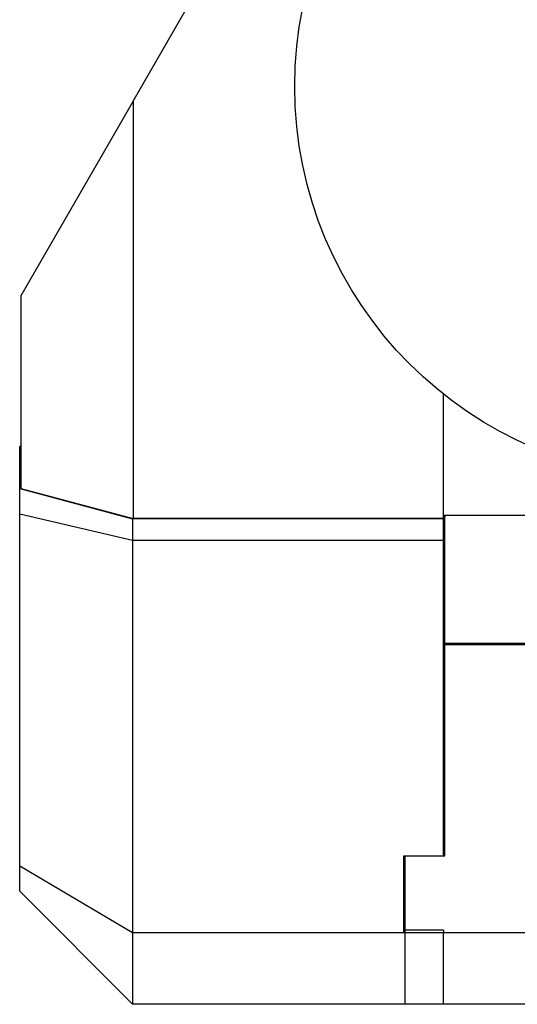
# Model space of a CAD drawing. Header units: inches. Extents: x 0 to 20790, y -12 to 14700.
# Tile 171 of 184: x 13250 to 13854, y 10944 to 12138. Entities that reach past the tile are written whole.
import ezdxf

# ---------------------------------------------------------------- set-up
doc = ezdxf.new("R2010")
doc.units = ezdxf.units.IN
doc.layers.add('1', color=7, linetype='Continuous', true_color=0xffffff)

msp = doc.modelspace()

# ---------------------------------------------------------------- linework, layer by layer
at = {"layer": '1', "color": 2, "linetype": 'Continuous', "lineweight": 25}
for p, q in [((13387.693, 12039.251), (13458.291, 12161.532)), ((13387.693, 12039.251), (13251.497, 11803.354)), ((13387.693, 12039.251), (13387.693, 11533.147)), ((13251.497, 11803.354), (13251.497, 11569.733)), ((13764.497, 11533.151), (13764.497, 11683.965)), ((13251.499, 11621.012), (13249.997, 11620.61)), ((13249.997, 11569.472), (13249.997, 11620.61)), ((13249.997, 11569.472), (13387.072, 11532.743)), ((13249.997, 11538.387), (13249.997, 11569.472)), ((13251.497, 11569.638), (13251.497, 11569.731)), ((13251.497, 11569.638), (13387.694, 11533.145)), ((13249.997, 11111.396), (13249.997, 11538.387)), ((13387.072, 11506.576), (13249.997, 11538.387)), ((13764.497, 11536.881), (13764.746, 11537.13)), ((13764.497, 11537.13), (14169.563, 11537.13)), ((13764.497, 11535.13), (13765.997, 11535.13)), ((13765.997, 11537.129), (13765.997, 11535.129)), ((13765.997, 11532.458), (13765.997, 11535.13)), ((13764.497, 11532.743), (13387.072, 11532.743)), ((13387.072, 11532.743), (13387.072, 11506.576)), ((13764.497, 11533.145), (13387.694, 11533.145)), ((13764.497, 11532.743), (13764.497, 11533.145)), ((13764.497, 11506.576), (13764.497, 11532.743)), ((13764.497, 11506.678), (13764.497, 11532.458)), ((13764.497, 11532.458), (13765.997, 11532.458)), ((13765.997, 11506.678), (13765.997, 11532.458)), ((13764.497, 11506.576), (13387.072, 11506.576)), ((13387.072, 11506.576), (13387.072, 11030.577)), ((13764.497, 11506.678), (13765.997, 11506.678)), ((13764.497, 11488.941), (13764.497, 11506.576)), ((13765.997, 11124.13), (13765.997, 11506.678)), ((13764.497, 11124.13), (13764.497, 11488.938)), ((13954.994, 11381.63), (13765.997, 11381.63)), ((13943.497, 11381.507), (13765.997, 11381.507)), ((13954.995, 11380.13), (13765.997, 11380.13)), ((13716.514, 11030.577), (13716.514, 11124.103)), ((13716.514, 11124.103), (13764.497, 11124.103)), ((13718.046, 11033.957), (13717.997, 11124.104)), ((13764.497, 11124.103), (13764.497, 11124.133)), ((13764.497, 11124.13), (13765.997, 11124.13)), ((13249.997, 11081.082), (13249.997, 11111.396)), ((13387.072, 11030.577), (13249.997, 11111.396)), ((13387.072, 10944.007), (13249.997, 11081.082)), ((13716.548, 11030.775), (13716.514, 11092.927)), ((13716.546, 11033.982), (13716.514, 11033.982)), ((13717.997, 11033.957), (13718.046, 11033.957)), ((13717.997, 11030.577), (13717.997, 11033.957)), ((13764.497, 11033.982), (13718.047, 11033.982)), ((13764.497, 11033.982), (13764.497, 11030.577)), ((13716.514, 11030.577), (13387.072, 11030.577)), ((13387.072, 11030.577), (13387.072, 10944.007)), ((13717.997, 10944.007), (13717.997, 11030.577)), ((14008.366, 11030.577), (13717.997, 11030.577)), ((13764.497, 10944.007), (13764.497, 11030.577)), ((13764.497, 10944.007), (13387.072, 10944.007)), ((13943.497, 10944.007), (13717.997, 10944.007))]:
    msp.add_line(p, q, dxfattribs=at)
msp.add_circle((14059.997, 12057.13), 476, dxfattribs=at)
msp.add_open_spline([(13764.497, 11030.577), (13716.514, 11030.577)], degree=1, dxfattribs=at)

doc.saveas('drawing.dxf')
